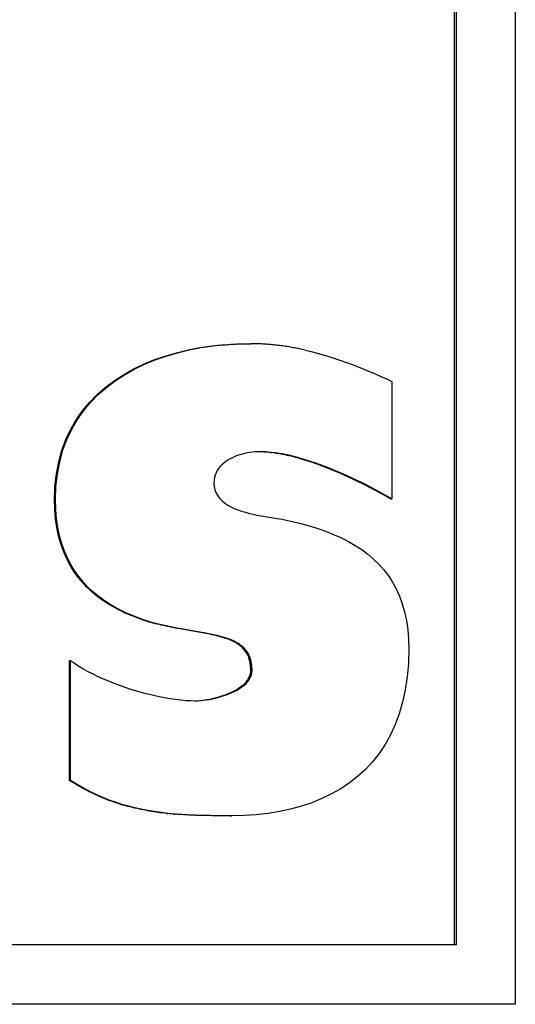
# Model space of a CAD drawing. Header units: millimetres. Extents: x 8 to 564, y 12 to 489.
# Tile 26 of 81: x 299.48 to 301.5, y 149.36 to 153.37. Entities that reach past the tile are written whole.
import ezdxf

# ---------------------------------------------------------------- set-up
doc = ezdxf.new("R2010")
doc.units = ezdxf.units.MM

msp = doc.modelspace()

# ---------------------------------------------------------------- linework, layer by layer
at = {"color": 7, "linetype": 'Continuous', "lineweight": 30}
for p, q in [((301.499, 157.3731), (301.499, 149.3609)), ((301.2516, 149.6034), (301.2516, 157.1306)), ((301.2585, 157.1306), (301.2585, 149.6034)), ((300.1674, 152.0234), (300.2159, 152.0326)), ((300.1723, 152.0234), (300.2209, 152.0326)), ((300.2159, 152.0326), (300.2654, 152.0397)), ((300.2159, 152.0326), (300.2209, 152.0326)), ((300.2209, 152.0326), (300.2705, 152.0397)), ((300.2654, 152.0397), (300.2705, 152.0397)), ((300.3157, 152.0447), (300.3208, 152.0447)), ((300.3665, 152.0477), (300.3718, 152.0477)), ((300.4179, 152.0487), (300.4232, 152.0487)), ((300.4479, 152.0484), (300.4232, 152.0487)), ((300.0288, 151.983), (300.0737, 151.9986)), ((300.0335, 151.983), (300.0784, 151.9986)), ((300.0737, 151.9986), (300.1199, 152.0121)), ((300.0737, 151.9986), (300.0784, 151.9986)), ((300.0784, 151.9986), (300.1247, 152.0121)), ((300.1199, 152.0121), (300.1674, 152.0234)), ((300.1199, 152.0121), (300.1247, 152.0121)), ((300.1247, 152.0121), (300.1723, 152.0234)), ((300.1674, 152.0234), (300.1723, 152.0234)), ((300.6441, 152.0225), (300.6683, 152.0167)), ((300.6683, 152.0167), (300.6926, 152.0104)), ((300.6926, 152.0104), (300.7167, 152.0037)), ((300.7167, 152.0037), (300.7407, 151.9965)), ((300.7407, 151.9965), (300.7647, 151.989)), ((299.9439, 151.945), (299.9855, 151.9651)), ((299.9484, 151.945), (299.9901, 151.9651)), ((299.9855, 151.9651), (300.0288, 151.983)), ((299.9855, 151.9651), (299.9901, 151.9651)), ((299.9901, 151.9651), (300.0335, 151.983)), ((300.0288, 151.983), (300.0335, 151.983)), ((300.7647, 151.989), (300.7885, 151.981)), ((300.7885, 151.981), (300.8122, 151.9726)), ((300.8122, 151.9726), (300.8358, 151.9639)), ((300.8358, 151.9639), (300.8593, 151.9549)), ((300.8593, 151.9549), (300.8826, 151.9455)), ((299.8663, 151.898), (299.9041, 151.9227)), ((299.8707, 151.898), (299.9085, 151.9227)), ((299.9041, 151.9227), (299.9439, 151.945)), ((299.9041, 151.9227), (299.9085, 151.9227)), ((299.9085, 151.9227), (299.9484, 151.945)), ((299.9439, 151.945), (299.9484, 151.945)), ((300.8826, 151.9455), (300.9058, 151.9359)), ((300.9058, 151.9359), (300.9288, 151.926)), ((300.9288, 151.926), (300.9517, 151.9159)), ((300.9517, 151.9159), (300.9744, 151.9056)), ((299.8307, 151.8711), (299.8663, 151.898)), ((299.835, 151.8711), (299.8707, 151.898)), ((299.8663, 151.898), (299.8707, 151.898)), ((300.9744, 151.9056), (300.9963, 151.8946)), ((300.9963, 151.8946), (300.9972, 151.418)), ((299.7665, 151.8101), (299.7974, 151.8418)), ((299.7706, 151.8101), (299.8016, 151.8418)), ((299.7974, 151.8418), (299.8307, 151.8711)), ((299.7974, 151.8418), (299.8016, 151.8418)), ((299.8016, 151.8418), (299.835, 151.8711)), ((299.8307, 151.8711), (299.835, 151.8711)), ((299.7382, 151.776), (299.7665, 151.8101)), ((299.7423, 151.776), (299.7706, 151.8101)), ((299.7665, 151.8101), (299.7706, 151.8101)), ((299.7127, 151.7394), (299.7382, 151.776)), ((299.7167, 151.7394), (299.7423, 151.776)), ((299.7382, 151.776), (299.7423, 151.776)), ((299.69, 151.7004), (299.7127, 151.7394)), ((299.6941, 151.7004), (299.7167, 151.7394)), ((299.7127, 151.7394), (299.7167, 151.7394)), ((299.6705, 151.659), (299.69, 151.7004)), ((299.6745, 151.659), (299.6941, 151.7004)), ((299.69, 151.7004), (299.6941, 151.7004)), ((299.6541, 151.615), (299.6705, 151.659)), ((299.6581, 151.615), (299.6745, 151.659)), ((299.6705, 151.659), (299.6745, 151.659)), ((299.6412, 151.5684), (299.6541, 151.615)), ((299.6451, 151.5684), (299.6581, 151.615)), ((299.6541, 151.615), (299.6581, 151.615)), ((300.3675, 151.5932), (300.3575, 151.5893)), ((300.3777, 151.5966), (300.3675, 151.5932)), ((300.388, 151.5996), (300.3777, 151.5966)), ((300.3983, 151.6022), (300.388, 151.5996)), ((300.4086, 151.6044), (300.3983, 151.6022)), ((300.4188, 151.6061), (300.4086, 151.6044)), ((300.4288, 151.6074), (300.4188, 151.6061)), ((300.4386, 151.6084), (300.4288, 151.6074)), ((300.4481, 151.6089), (300.4386, 151.6084)), ((300.4572, 151.6091), (300.4481, 151.6089)), ((300.476, 151.6084), (300.4518, 151.6091)), ((300.4815, 151.6084), (300.4572, 151.6091)), ((300.476, 151.6084), (300.4815, 151.6084)), ((300.5063, 151.6064), (300.4815, 151.6084)), ((300.5008, 151.6064), (300.5063, 151.6064)), ((300.5315, 151.6031), (300.5063, 151.6064)), ((300.526, 151.6031), (300.5315, 151.6031)), ((300.5572, 151.5986), (300.5315, 151.6031)), ((300.5516, 151.5986), (300.5572, 151.5986)), ((300.583, 151.5932), (300.5572, 151.5986)), ((300.6034, 151.5867), (300.5774, 151.5932)), ((300.5774, 151.5932), (300.583, 151.5932)), ((300.6091, 151.5867), (300.583, 151.5932)), ((299.6317, 151.5193), (299.6412, 151.5684)), ((299.6356, 151.5193), (299.6451, 151.5684)), ((299.6412, 151.5684), (299.6451, 151.5684)), ((300.3048, 151.556), (300.2978, 151.5487)), ((300.3123, 151.5628), (300.3048, 151.556)), ((300.3205, 151.569), (300.3123, 151.5628)), ((300.3291, 151.5748), (300.3205, 151.569)), ((300.3382, 151.5801), (300.3291, 151.5748)), ((300.3477, 151.585), (300.3382, 151.5801)), ((300.3575, 151.5893), (300.3477, 151.585)), ((300.6295, 151.5794), (300.6034, 151.5867)), ((300.6034, 151.5867), (300.6091, 151.5867)), ((300.6352, 151.5794), (300.6091, 151.5867)), ((300.6555, 151.5713), (300.6295, 151.5794)), ((300.6295, 151.5794), (300.6352, 151.5794)), ((300.6613, 151.5713), (300.6352, 151.5794)), ((300.6814, 151.5626), (300.6555, 151.5713)), ((300.6555, 151.5713), (300.6613, 151.5713)), ((300.6873, 151.5626), (300.6613, 151.5713)), ((300.7071, 151.5533), (300.6814, 151.5626)), ((300.6814, 151.5626), (300.6873, 151.5626)), ((300.713, 151.5533), (300.6873, 151.5626)), ((300.7325, 151.5436), (300.7071, 151.5533)), ((300.7071, 151.5533), (300.713, 151.5533)), ((300.7385, 151.5436), (300.713, 151.5533)), ((299.6259, 151.4675), (299.6317, 151.5193)), ((299.6298, 151.4675), (299.6356, 151.5193)), ((299.6317, 151.5193), (299.6356, 151.5193)), ((300.2778, 151.514), (300.2751, 151.504)), ((300.2815, 151.5235), (300.2778, 151.514)), ((300.2861, 151.5324), (300.2815, 151.5235)), ((300.2916, 151.5408), (300.2861, 151.5324)), ((300.2978, 151.5487), (300.2916, 151.5408)), ((300.7575, 151.5334), (300.7325, 151.5436)), ((300.7325, 151.5436), (300.7385, 151.5436)), ((300.7635, 151.5334), (300.7385, 151.5436)), ((300.782, 151.523), (300.7575, 151.5334)), ((300.788, 151.523), (300.7635, 151.5334)), ((300.8059, 151.5124), (300.782, 151.523)), ((300.8119, 151.5124), (300.788, 151.523)), ((300.8291, 151.5018), (300.8059, 151.5124)), ((300.8352, 151.5018), (300.8119, 151.5124)), ((300.2734, 151.4934), (300.2728, 151.4822)), ((300.2728, 151.4822), (300.2738, 151.4673)), ((300.2751, 151.504), (300.2734, 151.4934)), ((300.8515, 151.4911), (300.8291, 151.5018)), ((300.8576, 151.4911), (300.8352, 151.5018)), ((300.873, 151.4806), (300.8515, 151.4911)), ((300.8792, 151.4806), (300.8576, 151.4911)), ((300.8935, 151.4702), (300.873, 151.4806)), ((300.8997, 151.4702), (300.8792, 151.4806)), ((299.624, 151.4132), (299.6259, 151.4675)), ((299.6259, 151.4675), (299.6298, 151.4675)), ((299.6279, 151.4132), (299.6298, 151.4675)), ((300.2738, 151.4673), (300.2769, 151.4536)), ((300.2769, 151.4536), (300.2817, 151.4409)), ((300.2817, 151.4409), (300.2883, 151.4293)), ((300.9972, 151.418), (300.8997, 151.4702)), ((299.6251, 151.3735), (299.624, 151.4132)), ((299.624, 151.4132), (299.6279, 151.4132)), ((299.629, 151.3735), (299.6279, 151.4132)), ((300.2883, 151.4293), (300.2964, 151.4187)), ((300.2964, 151.4187), (300.306, 151.409)), ((300.306, 151.409), (300.3168, 151.4002)), ((300.3168, 151.4002), (300.3288, 151.3922)), ((300.3288, 151.3922), (300.3418, 151.3849)), ((300.9908, 151.418), (300.9972, 151.418)), ((299.6283, 151.336), (299.6251, 151.3735)), ((299.6251, 151.3735), (299.629, 151.3735)), ((299.6322, 151.336), (299.629, 151.3735)), ((300.3418, 151.3849), (300.3556, 151.3784)), ((300.3556, 151.3784), (300.3702, 151.3726)), ((300.3702, 151.3726), (300.3853, 151.3673)), ((300.3853, 151.3673), (300.4009, 151.3626)), ((300.4009, 151.3626), (300.4168, 151.3584)), ((300.4168, 151.3584), (300.4328, 151.3547)), ((300.4328, 151.3547), (300.4489, 151.3513)), ((300.4489, 151.3513), (300.4649, 151.3483)), ((299.6335, 151.3004), (299.6283, 151.336)), ((299.6283, 151.336), (299.6322, 151.336)), ((299.6374, 151.3004), (299.6322, 151.336)), ((300.4649, 151.3483), (300.4806, 151.3455)), ((300.4806, 151.3455), (300.538, 151.3363)), ((300.538, 151.3363), (300.5503, 151.3342)), ((300.5503, 151.3342), (300.5615, 151.332)), ((300.5615, 151.332), (300.5972, 151.3241)), ((300.5972, 151.3241), (300.6321, 151.3154)), ((300.6321, 151.3154), (300.6661, 151.3059)), ((299.6407, 151.2667), (299.6335, 151.3004)), ((299.6335, 151.3004), (299.6374, 151.3004)), ((299.6446, 151.2667), (299.6374, 151.3004)), ((300.6661, 151.3059), (300.6991, 151.2955)), ((300.6991, 151.2955), (300.7312, 151.2841)), ((300.7312, 151.2841), (300.7621, 151.2717)), ((300.7621, 151.2717), (300.792, 151.2583)), ((299.6496, 151.2349), (299.6407, 151.2667)), ((299.6407, 151.2667), (299.6446, 151.2667)), ((299.6536, 151.2349), (299.6446, 151.2667)), ((299.6603, 151.2049), (299.6496, 151.2349)), ((299.6496, 151.2349), (299.6536, 151.2349)), ((299.6643, 151.2049), (299.6536, 151.2349)), ((300.792, 151.2583), (300.8206, 151.2436)), ((300.8206, 151.2436), (300.848, 151.2278)), ((299.6726, 151.1767), (299.6603, 151.2049)), ((299.6603, 151.2049), (299.6643, 151.2049)), ((299.6766, 151.1767), (299.6643, 151.2049)), ((300.848, 151.2278), (300.8741, 151.2107)), ((300.8741, 151.2107), (300.8987, 151.1923)), ((300.8987, 151.1923), (300.922, 151.1726)), ((299.6864, 151.1501), (299.6726, 151.1767)), ((299.6726, 151.1767), (299.6766, 151.1767)), ((299.6904, 151.1501), (299.6766, 151.1767)), ((300.922, 151.1726), (300.9437, 151.1514)), ((300.9437, 151.1514), (300.9639, 151.1287)), ((299.7017, 151.1252), (299.6864, 151.1501)), ((299.6864, 151.1501), (299.6904, 151.1501)), ((299.7057, 151.1252), (299.6904, 151.1501)), ((299.7182, 151.1019), (299.7017, 151.1252)), ((299.7017, 151.1252), (299.7057, 151.1252)), ((299.7223, 151.1019), (299.7057, 151.1252)), ((300.9639, 151.1287), (300.9824, 151.1044)), ((299.7359, 151.0801), (299.7182, 151.1019)), ((299.7182, 151.1019), (299.7223, 151.1019)), ((299.74, 151.0801), (299.7223, 151.1019)), ((299.7548, 151.0598), (299.7359, 151.0801)), ((299.7359, 151.0801), (299.7401, 151.0801)), ((299.7589, 151.0598), (299.7401, 151.0801)), ((300.9824, 151.1044), (300.9993, 151.0785)), ((300.9993, 151.0785), (301.0144, 151.051)), ((299.7747, 151.041), (299.7548, 151.0598)), ((299.7548, 151.0598), (299.7589, 151.0598)), ((299.7788, 151.0409), (299.7589, 151.0598)), ((299.7747, 151.041), (299.7788, 151.0409)), ((299.7954, 151.0234), (299.7747, 151.0409)), ((299.7997, 151.0234), (299.7788, 151.0409)), ((301.0144, 151.051), (301.0277, 151.0217)), ((299.817, 151.0072), (299.7954, 151.0234)), ((299.7954, 151.0234), (299.7997, 151.0234)), ((299.8213, 151.0072), (299.7997, 151.0234)), ((299.8393, 150.9922), (299.817, 151.0072)), ((299.817, 151.0072), (299.8213, 151.0072)), ((299.8436, 150.9922), (299.8213, 151.0072)), ((299.8622, 150.9785), (299.8393, 150.9922)), ((299.8393, 150.9922), (299.8436, 150.9922)), ((299.8665, 150.9785), (299.8436, 150.9922)), ((301.0277, 151.0217), (301.0391, 150.9906)), ((301.0391, 150.9906), (301.0486, 150.9577)), ((299.8856, 150.9658), (299.8622, 150.9785)), ((299.8622, 150.9785), (299.8665, 150.9785)), ((299.89, 150.9658), (299.8665, 150.9785)), ((299.9094, 150.9543), (299.8856, 150.9658)), ((299.8856, 150.9658), (299.89, 150.9658)), ((299.9138, 150.9543), (299.89, 150.9658)), ((299.9335, 150.9437), (299.9094, 150.9543)), ((299.9094, 150.9543), (299.9138, 150.9543)), ((299.9379, 150.9437), (299.9138, 150.9543)), ((301.0486, 150.9577), (301.0561, 150.9229)), ((299.9578, 150.9341), (299.9335, 150.9437)), ((299.9335, 150.9437), (299.9379, 150.9437)), ((299.9623, 150.9341), (299.9379, 150.9437)), ((299.9822, 150.9255), (299.9578, 150.9341)), ((299.9578, 150.9341), (299.9623, 150.9341)), ((299.9867, 150.9255), (299.9623, 150.9341)), ((300.0066, 150.9177), (299.9822, 150.9255)), ((299.9822, 150.9255), (299.9867, 150.9255)), ((300.0112, 150.9177), (299.9867, 150.9255)), ((300.0309, 150.9107), (300.0066, 150.9177)), ((300.0066, 150.9177), (300.0112, 150.9177)), ((300.0355, 150.9107), (300.0112, 150.9177)), ((300.0551, 150.9044), (300.0309, 150.9107)), ((300.0309, 150.9107), (300.0355, 150.9107)), ((300.0598, 150.9044), (300.0355, 150.9107)), ((301.0561, 150.9229), (301.0615, 150.8861)), ((300.0551, 150.9044), (300.0598, 150.9044)), ((300.0793, 150.8989), (300.084, 150.8989)), ((300.2186, 150.8739), (300.1272, 150.8894)), ((300.2236, 150.8739), (300.132, 150.8894)), ((300.2658, 150.8659), (300.2451, 150.87)), ((301.0615, 150.8861), (301.0648, 150.8472)), ((300.2608, 150.8659), (300.2658, 150.8659)), ((300.2857, 150.8614), (300.2658, 150.8659)), ((300.2806, 150.8614), (300.2857, 150.8614)), ((300.3047, 150.8565), (300.2857, 150.8614)), ((300.2996, 150.8566), (300.3047, 150.8565)), ((300.3227, 150.8511), (300.3047, 150.8565)), ((300.3343, 150.8449), (300.3175, 150.8511)), ((300.3175, 150.8511), (300.3227, 150.8511)), ((300.3395, 150.8449), (300.3227, 150.8511)), ((300.35, 150.838), (300.3343, 150.8449)), ((300.3343, 150.8449), (300.3395, 150.8449)), ((300.3552, 150.838), (300.3395, 150.8449)), ((300.3644, 150.8301), (300.35, 150.838)), ((300.35, 150.838), (300.3552, 150.838)), ((300.3696, 150.8301), (300.3552, 150.838)), ((300.3774, 150.8212), (300.3644, 150.8301)), ((300.3644, 150.8301), (300.3696, 150.8301)), ((300.3827, 150.8212), (300.3696, 150.8301)), ((301.0648, 150.8472), (301.0659, 150.8063)), ((300.3889, 150.8112), (300.3774, 150.8212)), ((300.3774, 150.8212), (300.3827, 150.8212)), ((300.3942, 150.8112), (300.3827, 150.8212)), ((300.399, 150.7998), (300.3889, 150.8112)), ((300.3889, 150.8112), (300.3942, 150.8112)), ((300.4043, 150.7998), (300.3942, 150.8112)), ((300.4074, 150.7872), (300.399, 150.7998)), ((300.399, 150.7998), (300.4043, 150.7998)), ((300.4127, 150.7872), (300.4043, 150.7998)), ((301.0659, 150.8063), (301.0643, 150.7481)), ((299.6853, 150.2712), (299.6854, 150.7597)), ((299.6854, 150.7597), (299.6894, 150.7597)), ((299.6893, 150.2712), (299.6894, 150.7597)), ((299.6894, 150.7597), (299.7057, 150.7483)), ((300.4141, 150.773), (300.4074, 150.7872)), ((300.4074, 150.7872), (300.4127, 150.7872)), ((300.4194, 150.773), (300.4127, 150.7872)), ((300.4141, 150.773), (300.4194, 150.773)), ((300.4219, 150.7397), (300.4189, 150.7572)), ((300.4189, 150.7572), (300.4243, 150.7572)), ((300.4243, 150.7572), (300.4194, 150.773)), ((300.4273, 150.7397), (300.4243, 150.7572)), ((299.7057, 150.7483), (299.723, 150.7371)), ((299.723, 150.7371), (299.7412, 150.7263)), ((299.7412, 150.7263), (299.7602, 150.7156)), ((299.7602, 150.7156), (299.7801, 150.7053)), ((300.4199, 150.7008), (300.4222, 150.7104)), ((300.423, 150.7203), (300.4219, 150.7397)), ((300.4219, 150.7397), (300.4273, 150.7397)), ((300.4222, 150.7104), (300.423, 150.7203)), ((300.4222, 150.7104), (300.4275, 150.7104)), ((300.423, 150.7203), (300.4283, 150.7203)), ((300.4253, 150.7008), (300.4275, 150.7104)), ((300.4283, 150.7203), (300.4273, 150.7397)), ((300.4275, 150.7104), (300.4283, 150.7203)), ((301.0643, 150.7481), (301.0594, 150.6927)), ((299.7801, 150.7053), (299.8006, 150.6953)), ((299.8006, 150.6953), (299.8217, 150.6857)), ((299.8217, 150.6857), (299.8434, 150.6764)), ((299.8434, 150.6764), (299.8655, 150.6675)), ((300.4034, 150.6667), (300.4106, 150.6746)), ((300.4053, 150.6746), (300.4106, 150.6746)), ((300.4106, 150.6746), (300.4167, 150.6829)), ((300.4114, 150.6829), (300.4167, 150.6829)), ((300.4163, 150.6917), (300.4199, 150.7008)), ((300.4163, 150.6917), (300.4217, 150.6917)), ((300.4167, 150.6829), (300.4217, 150.6917)), ((300.4199, 150.7008), (300.4253, 150.7008)), ((300.4217, 150.6917), (300.4253, 150.7008)), ((301.0594, 150.6927), (301.0515, 150.6401)), ((299.8655, 150.6675), (299.888, 150.659)), ((299.888, 150.659), (299.9108, 150.651)), ((299.9108, 150.651), (299.9338, 150.6434)), ((299.9338, 150.6434), (299.957, 150.6363)), ((299.957, 150.6363), (299.9802, 150.6297)), ((299.9802, 150.6297), (300.0034, 150.6236)), ((300.3428, 150.6278), (300.3545, 150.6332)), ((300.3492, 150.6332), (300.3545, 150.6332)), ((300.3545, 150.6332), (300.3657, 150.6391)), ((300.3604, 150.6391), (300.3657, 150.6391)), ((300.3657, 150.6391), (300.3763, 150.6453)), ((300.371, 150.6453), (300.3809, 150.652)), ((300.371, 150.6453), (300.3763, 150.6453)), ((300.3763, 150.6453), (300.3861, 150.652)), ((300.3809, 150.652), (300.3899, 150.6591)), ((300.3809, 150.652), (300.3861, 150.652)), ((300.3861, 150.652), (300.3952, 150.6591)), ((300.3899, 150.6591), (300.3981, 150.6667)), ((300.3899, 150.6591), (300.3952, 150.6591)), ((300.3952, 150.6591), (300.4034, 150.6667)), ((300.3981, 150.6667), (300.4034, 150.6667)), ((301.0515, 150.6401), (301.0406, 150.5903)), ((300.0034, 150.6236), (300.0265, 150.6181)), ((300.0265, 150.6181), (300.0494, 150.6131)), ((300.0494, 150.6131), (300.0721, 150.6087)), ((300.0721, 150.6087), (300.0945, 150.6049)), ((300.0945, 150.6049), (300.1164, 150.6018)), ((300.1164, 150.6018), (300.1379, 150.5993)), ((300.1379, 150.5993), (300.1588, 150.5975)), ((300.1588, 150.5975), (300.179, 150.5964)), ((300.179, 150.5964), (300.1985, 150.5961)), ((300.1959, 150.5961), (300.2037, 150.5963)), ((300.1985, 150.5961), (300.2087, 150.5963)), ((300.2037, 150.5963), (300.2145, 150.597)), ((300.2037, 150.5963), (300.2087, 150.5963)), ((300.2087, 150.5963), (300.2195, 150.597)), ((300.2145, 150.597), (300.2259, 150.5981)), ((300.2145, 150.597), (300.2195, 150.597)), ((300.2195, 150.597), (300.2309, 150.5981)), ((300.2259, 150.5981), (300.2377, 150.5996)), ((300.2259, 150.5981), (300.2309, 150.5981)), ((300.2309, 150.5981), (300.2427, 150.5996)), ((300.2377, 150.5996), (300.2427, 150.5996)), ((300.2427, 150.5996), (300.255, 150.6016)), ((300.2499, 150.6016), (300.255, 150.6016)), ((300.255, 150.6016), (300.2675, 150.6041)), ((300.2624, 150.6041), (300.2675, 150.6041)), ((300.2675, 150.6041), (300.2801, 150.6069)), ((300.275, 150.6069), (300.2801, 150.6069)), ((300.2801, 150.6069), (300.2929, 150.6102)), ((300.2878, 150.6103), (300.2929, 150.6102)), ((300.2929, 150.6102), (300.3056, 150.614)), ((300.3005, 150.614), (300.3056, 150.614)), ((300.3056, 150.614), (300.3183, 150.6181)), ((300.3131, 150.6181), (300.3183, 150.6181)), ((300.3183, 150.6181), (300.3307, 150.6227)), ((300.3255, 150.6227), (300.3307, 150.6227)), ((300.3307, 150.6227), (300.3428, 150.6278)), ((300.3376, 150.6278), (300.3428, 150.6278)), ((301.0406, 150.5903), (301.0268, 150.5433)), ((301.0268, 150.5433), (301.0102, 150.4989)), ((301.0102, 150.4989), (300.991, 150.4573)), ((300.991, 150.4573), (300.9691, 150.4182)), ((300.9691, 150.4182), (300.9447, 150.3819)), ((300.9447, 150.3819), (300.9179, 150.348)), ((300.8888, 150.3168), (300.8575, 150.2881)), ((300.9179, 150.348), (300.8888, 150.3168)), ((299.7116, 150.255), (299.6853, 150.2712)), ((299.6853, 150.2712), (299.6893, 150.2712)), ((299.7156, 150.255), (299.6893, 150.2712)), ((300.8575, 150.2881), (300.8241, 150.2618)), ((299.7378, 150.2401), (299.7116, 150.255)), ((299.7116, 150.255), (299.7156, 150.255)), ((299.7419, 150.2401), (299.7156, 150.255)), ((299.7639, 150.2264), (299.7378, 150.2401)), ((299.7378, 150.2401), (299.7419, 150.2401)), ((299.768, 150.2264), (299.7419, 150.2401)), ((300.7887, 150.238), (300.7513, 150.2166)), ((300.8241, 150.2618), (300.7887, 150.238)), ((299.7899, 150.2139), (299.7639, 150.2264)), ((299.7639, 150.2264), (299.768, 150.2264)), ((299.7941, 150.2139), (299.768, 150.2264)), ((299.8159, 150.2025), (299.7899, 150.2139)), ((299.7899, 150.2139), (299.7941, 150.2139)), ((299.8201, 150.2025), (299.7941, 150.2139)), ((299.8418, 150.1921), (299.8159, 150.2025)), ((299.8159, 150.2025), (299.8201, 150.2025)), ((299.8461, 150.1921), (299.8201, 150.2025)), ((299.8678, 150.1827), (299.8418, 150.1921)), ((299.8418, 150.1921), (299.8461, 150.1921)), ((299.8722, 150.1827), (299.8461, 150.1921)), ((300.7122, 150.1976), (300.6713, 150.181)), ((300.7513, 150.2166), (300.7122, 150.1976)), ((299.8938, 150.1743), (299.8678, 150.1827)), ((299.8678, 150.1827), (299.8722, 150.1827)), ((299.8982, 150.1743), (299.8722, 150.1827)), ((299.92, 150.1668), (299.8938, 150.1743)), ((299.8938, 150.1743), (299.8982, 150.1743)), ((299.9244, 150.1668), (299.8982, 150.1743)), ((299.9462, 150.1601), (299.92, 150.1668)), ((299.92, 150.1668), (299.9244, 150.1668)), ((299.9507, 150.1601), (299.9244, 150.1668)), ((299.9725, 150.1542), (299.9462, 150.1601)), ((299.9462, 150.1601), (299.9507, 150.1601)), ((299.9771, 150.1542), (299.9507, 150.1601)), ((299.9725, 150.1542), (299.9771, 150.1542)), ((300.0036, 150.1491), (299.9771, 150.1542)), ((299.999, 150.1491), (300.0036, 150.1491)), ((300.0304, 150.1447), (300.0036, 150.1491)), ((300.5849, 150.1547), (300.5395, 150.1449)), ((300.6289, 150.1667), (300.5849, 150.1547)), ((300.6713, 150.181), (300.6289, 150.1667)), ((300.0258, 150.1447), (300.0304, 150.1447)), ((300.0574, 150.1409), (300.0304, 150.1447)), ((300.0527, 150.1409), (300.0574, 150.1409)), ((300.0846, 150.1377), (300.0574, 150.1409)), ((300.0799, 150.1377), (300.0846, 150.1377)), ((300.1121, 150.1351), (300.0846, 150.1377)), ((300.1073, 150.1351), (300.1121, 150.1351)), ((300.1399, 150.133), (300.1121, 150.1351)), ((300.1681, 150.1313), (300.1399, 150.133)), ((300.1966, 150.13), (300.1681, 150.1313)), ((300.2255, 150.1291), (300.1966, 150.13)), ((300.3456, 150.1278), (300.2255, 150.1291)), ((300.3404, 150.1278), (300.3456, 150.1278)), ((300.3957, 150.1289), (300.3456, 150.1278)), ((300.4448, 150.132), (300.3957, 150.1289)), ((300.4927, 150.1374), (300.4448, 150.132)), ((300.5395, 150.1449), (300.4927, 150.1374)), ((301.2585, 149.6034), (293.7415, 149.6034)), ((301.499, 149.3609), (293.501, 149.3609))]:
    msp.add_line(p, q, dxfattribs=at)
for centre, major_axis, ratio, start_param, end_param in [((297.5, 152.0447), (27.25, 2.6988), 0.010187, 4.813038, 4.814893), ((297.5, 152.0447), (27.3, 2.7037), 0.010187, 4.813038, 4.814892), ((297.5, 152.0477), (27.25, 1.5877), 0.006142, 4.815541, 4.81742), ((297.5, 152.0477), (27.3, 1.5906), 0.006142, 4.815543, 4.81742), ((297.5, 152.0487), (27.25, 0.5208), 0.002058, 4.817737, 4.819633), ((297.5, 152.0487), (27.3, 0.5218), 0.002058, 4.817738, 4.819633), ((297.5, 152.0473), (27.3, -1.1483), 0.004599, 1.46189, 1.462798), ((297.5, 152.0456), (27.3, -1.8842), 0.007587, 1.461313, 1.462221), ((297.5, 152.0432), (27.3, -2.5966), 0.010497, 1.460882, 1.461788), ((297.5, 152.0403), (27.3, -3.2862), 0.013321, 1.460582, 1.461487), ((297.5, 152.0367), (27.2999, -3.9535), 0.016053, 1.460399, 1.461303), ((297.5, 152.0325), (27.2999, -4.599), 0.018687, 1.46032, 1.461222), ((297.5, 152.0278), (27.2998, -5.2232), 0.021221, 1.460332, 1.461232), ((297.5, 152.0225), (27.2997, -5.8266), 0.023653, 1.460422, 1.46132), ((297.5, 151.6084), (27.25, -2.2194), 0.008889, 1.461176, 1.462091), ((297.5, 151.6064), (27.25, -3.5061), 0.01402, 1.461325, 1.462257), ((297.5, 151.6031), (27.2499, -4.6632), 0.018571, 1.461755, 1.4627), ((297.5, 151.5986), (27.2497, -5.7091), 0.022606, 1.462359, 1.463314), ((297.5, 150.9044), (27.2497, -6.1779), 0.0203, 1.480604, 1.481496), ((297.5, 150.9044), (27.2997, -6.1892), 0.0203, 1.480605, 1.481496), ((297.5, 150.8989), (27.2498, -5.5547), 0.018602, 1.478907, 1.479794), ((297.5, 150.8989), (27.2998, -5.5649), 0.018602, 1.478907, 1.479794), ((297.5, 150.8939), (27.2499, -5.0741), 0.017267, 1.477452, 1.478331), ((297.5, 150.8939), (27.2999, -5.0834), 0.017267, 1.477452, 1.478331), ((297.5, 150.8739), (27.2499, -4.8703), 0.01736, 1.473176, 1.473967), ((297.5, 150.8739), (27.2999, -4.8792), 0.01736, 1.473176, 1.473967), ((297.5, 150.87), (27.2498, -5.3367), 0.019055, 1.473042, 1.473805), ((297.5, 150.8659), (27.2497, -6.0205), 0.021442, 1.473315, 1.474047), ((297.5, 150.8614), (27.2495, -6.96), 0.024581, 1.474157, 1.474856), ((297.5, 150.8565), (27.249, -8.2089), 0.028502, 1.475803, 1.476465), ((297.5, 150.773), (-27.12, 87.3892), 0.030418, 4.702769, 4.70295), ((297.5, 150.6746), (27.2038, 29.8067), 0.053239, 4.760675, 4.760941), ((297.5, 150.6829), (27.1844, 36.9489), 0.051159, 4.749785, 4.75001), ((297.5, 150.6917), (27.16, 48.1149), 0.04598, 4.738157, 4.738338), ((297.5, 150.6332), (27.2454, 12.5562), 0.039901, 4.798322, 4.798753), ((297.5, 150.6391), (27.2432, 14.1418), 0.043081, 4.79478, 4.795192), ((297.5, 150.6453), (27.2399, 16.0197), 0.046197, 4.790391, 4.790781), ((297.5, 150.6016), (27.2499, 4.4064), 0.01598, 4.81044, 4.810891), ((297.5, 150.6041), (27.2498, 5.2543), 0.018936, 4.809823, 4.810284), ((297.5, 150.6069), (27.2497, 6.1078), 0.021837, 4.80904, 4.809508), ((297.5, 150.6102), (27.2495, 6.9865), 0.024727, 4.808062, 4.808533), ((297.5, 150.614), (27.2491, 7.9101), 0.02764, 4.806848, 4.807318), ((297.5, 150.6181), (27.2486, 8.9003), 0.030604, 4.805345, 4.80581), ((297.5, 150.6227), (27.2479, 9.9825), 0.033635, 4.803484, 4.803942), ((297.5, 150.6278), (27.2469, 11.1877), 0.036739, 4.801179, 4.801625), ((297.5, 150.1542), (27.2499, -5.2106), 0.016803, 1.482172, 1.483149), ((297.5, 150.1491), (27.2499, -4.4651), 0.014693, 1.480382, 1.481367), ((297.5, 150.1447), (27.25, -3.7772), 0.012658, 1.478736, 1.479729), ((297.5, 150.1409), (27.25, -3.1477), 0.010724, 1.477218, 1.478222), ((297.5, 150.1377), (27.25, -2.5767), 0.008912, 1.47581, 1.476824), ((297.5, 150.1351), (27.25, -2.0644), 0.00724, 1.474492, 1.475518), ((297.5, 150.133), (27.25, -1.6103), 0.005721, 1.473246, 1.474284), ((297.5, 150.1313), (27.25, -1.2138), 0.004365, 1.472053, 1.473104), ((297.5, 150.13), (27.25, -0.8737), 0.003179, 1.470896, 1.471962)]:
    msp.add_ellipse(centre, major_axis=major_axis, ratio=ratio, start_param=start_param, end_param=end_param, dxfattribs=at)
for points, knots in [([(300.9908, 151.418), (300.9828, 151.4224), (300.9627, 151.4336), (300.9303, 151.4511), (300.9058, 151.4638), (300.8935, 151.4702)], [0, 0, 0, 0, 0.249953, 0.624946, 1, 1, 1, 1]), ([(300.3404, 150.1278), (300.3238, 150.1279), (300.2956, 150.128), (300.2556, 150.1284), (300.2322, 150.1289), (300.2205, 150.1291)], [0, 0, 0, 0, 0.4147336, 0.7073606, 1, 1, 1, 1])]:
    msp.add_open_spline(points, degree=3, knots=knots, dxfattribs=at)

doc.saveas('drawing.dxf')
